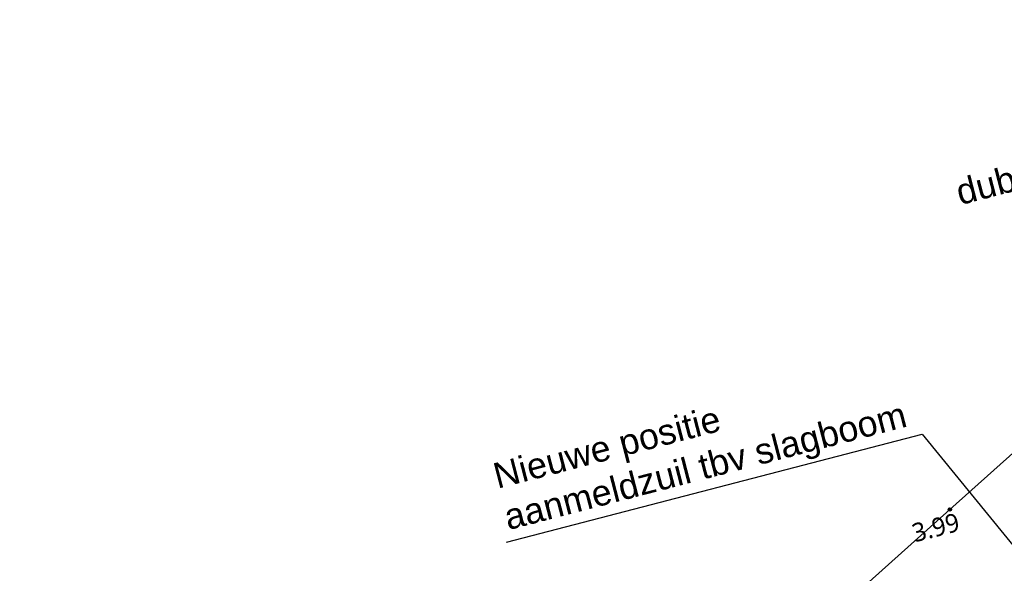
# Model space of a CAD drawing. Header units: millimetres. Extents: x 37875 to 299461, y 97699 to 271071.
# Tile 185 of 198: x 167384 to 186600, y 241426 to 252228. Entities that reach past the tile are written whole.
import ezdxf

# ---------------------------------------------------------------- set-up
doc = ezdxf.new("R2010")
doc.units = ezdxf.units.MM
doc.layers.add('Hoogte inmeting Buiten Perceel', color=252, linetype='Continuous')
doc.layers.add('Tekst', color=7, linetype='Continuous')
doc.styles.add('20240327-SHE000-0150x1$0$Segoe UI', font='segoeui.ttf', dxfattribs={"height": 12})
doc.styles.get("Standard").update_dxf_attribs({"font": 'arial.ttf'})

# ---------------------------------------------------------------- blocks, each defined once
blk = doc.blocks.new('20240327-SHE000-0150x1$0$detailpunt')
h = blk.add_hatch(color=256)
edge = h.paths.add_edge_path()
edge.add_arc((0, 0), 0.1623463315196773, 0, 360)
blk.add_circle((0, 0), 0.1623463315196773)
blk = doc.blocks.new('Hoogten Buitenperceel')
at = {"xscale": 200, "yscale": 200, "zscale": 200}
blk.add_blockref('20240327-SHE000-0150x1$0$detailpunt', (36909.78991997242, 28496.94654189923, 3987.569402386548), dxfattribs=at)
at = {"style": '20240327-SHE000-0150x1$0$Segoe UI'}
blk.add_text('3.99', height=360, dxfattribs=at).set_placement((36088.7508469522, 28047.03093474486, 3987.569402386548))
blk = doc.blocks.new('Inmeting Terrein Buiten Perceel')
blk.add_polyline3d([(-7.271382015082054, 4.254458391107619, 3.208282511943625), (16.93067870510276, 16.8630119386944, 3.662921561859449), (20.04920070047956, 18.52035183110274, 3.776970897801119), (22.40557294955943, 19.99611135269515, 3.722808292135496), (25.91160370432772, 22.43077452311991, 3.714426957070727), (28.42371528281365, 24.11410074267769, 3.72889260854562), (36.90978991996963, 28.49694654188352, 3.98756940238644), (40.85470754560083, 30.52745656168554, 3.989394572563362), (46.93591126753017, 33.02043148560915, 4.178105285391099), (51.03591299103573, 34.7024504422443, 4.337321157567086)])

msp = doc.modelspace()

# ---------------------------------------------------------------- linework, layer by layer
at = {"layer": 'Tekst'}
msp.add_lwpolyline([(176881.8257397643, 242033.9080236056), (184997.1151337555, 244140.8001875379), (190156.8499428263, 237826.1624657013)], dxfattribs=at)

# ---------------------------------------------------------------- block references
at = {"layer": 'Hoogte inmeting Buiten Perceel', "rotation": 14.55382537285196}
msp.add_blockref('Hoogten Buitenperceel', (156973.782726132, 205814.5540781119), dxfattribs=at)
at = {"layer": 'Hoogte inmeting Buiten Perceel', "xscale": 1000, "yscale": 1000, "zscale": 1000, "rotation": 14.55382537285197}
msp.add_blockref('Inmeting Terrein Buiten Perceel', (156973.782726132, 205814.5540781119), dxfattribs=at)

# ---------------------------------------------------------------- texts
at = {"layer": 'Tekst', "char_height": 500, "rotation": 14.553825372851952}
for s, insert, attachment_point in [('dubbelstaafmat^Jhekwerk', (190235.1018733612, 250292.4583196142, -4067.879375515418), 3), ('Nieuwe positie^Jaanmeldzuil tbv slagboom', (176582.7205890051, 243557.6151353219, -4067.879375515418), 1)]:
    msp.add_mtext_dynamic_manual_height_columns(s, width=11960.00343102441, gutter_width=12.49999999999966, heights=[0], dxfattribs=dict(at, insert=insert, attachment_point=attachment_point))

doc.saveas('drawing.dxf')
